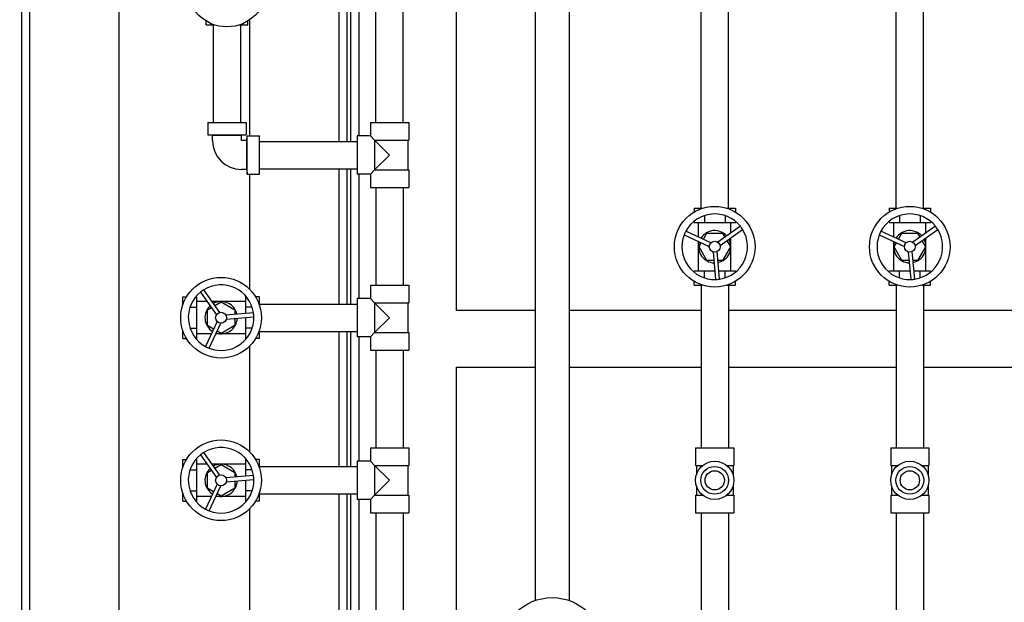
# Model space of a CAD drawing. Header units: inches. Extents: x 24 to 1128, y -94 to 748.
# Tile 23 of 256: x 217 to 247, y 180 to 198. Entities that reach past the tile are written whole.
import ezdxf

# ---------------------------------------------------------------- set-up
doc = ezdxf.new("R2010")
doc.units = ezdxf.units.IN
doc.header["$LTSCALE"] = 32
doc.header["$MEASUREMENT"] = 0
doc.layers.add('Dimension (ANSI)', color=7, linetype='Continuous', lineweight=25)
doc.layers.add('Visible (ANSI)', color=7, linetype='Continuous', lineweight=30)
doc.styles.add('Note Text (ANSI)', font='tahoma.ttf')
doc.dimstyles.new('Architectural (ANSI)', dxfattribs={"dimscale": 32, "dimtxt": 0.125, "dimasz": 0.098425, "dimexe": 0.125, "dimexo": 0.0625, "dimgap": 0.031496, "dimtad": 0, "dimtih": 1, "dimtoh": 1, "dimdec": 4, "dimrnd": 1e-08, "dimzin": 3, "dimdsep": 46, "dimlunit": 4, "dimtxsty": 'Note Text (ANSI)', "dimcen": 0.09, "dimdle": 0.393701, "dimclrd": 256, "dimclre": 256, "dimclrt": 256, "dimadec": 0, "dimazin": 3, "dimtfac": 0.96, "dimtofl": 0, "dimtmove": 0, "dimatfit": 3, "dimfxl": 1, "dimfrac": 2, "dimtolj": 1, "dimtzin": 12, "dimlwd": -1, "dimlwe": -1, "dimarcsym": 0})

# ---------------------------------------------------------------- blocks, each defined once
blk = doc.blocks.new('*D14')
at = {"layer": 'Defpoints', "color": 0, "transparency": 16777216}
for p in [(140.234, 417.109), (59.604, 127.539), (233.983, 127.539)]:
    blk.add_point(p, dxfattribs=at)
at = {"layer": 'Dimension (ANSI)', "transparency": 16777216}
for p, q in [((138.234, 417.109), (55.604, 417.109)), ((59.604, 413.959), (59.604, 254.102)), ((59.604, 130.689), (59.604, 247.035)), ((231.983, 127.539), (55.604, 127.539))]:
    blk.add_line(p, q, dxfattribs=at)
for points in [[(59.079, 413.959), (60.129, 413.959), (59.604, 417.109)], [(59.079, 130.689), (60.129, 130.689), (59.604, 127.539)]]:
    blk.add_solid(points, dxfattribs=at)
at = {"layer": 'Dimension (ANSI)', "transparency": 16777216, "insert": (46.299, 253.094), "char_height": 4, "attachment_point": 1, "style": 'Note Text (ANSI)'}
blk.add_mtext('\\A1;24\'-1 9/16"', dxfattribs=at)

msp = doc.modelspace()

# ---------------------------------------------------------------- linework, layer by layer
at = {"layer": 'Visible (ANSI)'}
for p, q in [((217.17052, 156.59497), (217.17052, 209.38048)), ((217.42052, 156.59497), (217.42052, 209.42081)), ((220.17052, 156.59497), (220.17052, 209.43862)), ((234.00802, 209.40862), (234.00802, 180.39224)), ((232.95802, 209.1), (232.95802, 180.39224)), ((226.92052, 208.71636), (226.92052, 194.50862)), ((227.17052, 208.5952), (227.17052, 194.50862)), ((227.29552, 194.50862), (227.29552, 208.53996)), ((227.54552, 194.67712), (227.54552, 208.4396)), ((238.06302, 192.45083), (238.06302, 208.50909)), ((244.90302, 192.45362), (244.90302, 208.33599)), ((228.06302, 195.08862), (228.06302, 208.27222)), ((228.90302, 195.08862), (228.90302, 208.10711)), ((230.54552, 189.31362), (230.54552, 208.13698)), ((238.90302, 192.45083), (238.90302, 207.67615)), ((244.06302, 192.45362), (244.06302, 207.57478)), ((222.84657, 198.08862), (222.84657, 198.20534)), ((222.84657, 198.08862), (223.10488, 198.08862)), ((223.06302, 198.08862), (223.06302, 195.08862)), ((223.86116, 198.08862), (224.11947, 198.08862)), ((223.90302, 198.08862), (223.90302, 195.08862)), ((224.11947, 198.08862), (224.11947, 198.20534)), ((224.17052, 198.23758), (224.17052, 194.67712)), ((222.89452, 195.08862), (222.89452, 194.70862)), ((222.89452, 195.08862), (224.07152, 195.08862)), ((224.07152, 195.08862), (224.07152, 194.70862)), ((227.89452, 195.08862), (227.89452, 194.67712)), ((227.89452, 195.08862), (229.07152, 195.08862)), ((229.07152, 195.08862), (229.07152, 194.54762)), ((223.04002, 194.69462), (222.89452, 194.70862)), ((222.89452, 194.70862), (224.07152, 194.70862)), ((223.92602, 194.69462), (224.07152, 194.70862)), ((223.04002, 194.69462), (223.92602, 194.69462)), ((223.04002, 194.53162), (223.04002, 194.69462)), ((223.92602, 194.53162), (223.92602, 194.69462)), ((224.08902, 194.53162), (223.92602, 194.53162)), ((224.08902, 194.53162), (224.10302, 194.67712)), ((224.08902, 193.64562), (224.08902, 194.53162)), ((224.10302, 194.67712), (224.48302, 194.67712)), ((224.10302, 193.50012), (224.10302, 194.67712)), ((224.48302, 193.50012), (224.48302, 194.67712)), ((224.48302, 194.50862), (227.48302, 194.50862)), ((227.89452, 194.67712), (227.48302, 194.67712)), ((227.48302, 194.67712), (227.48302, 193.50012)), ((228.02402, 194.54762), (227.89452, 194.67712)), ((228.02402, 194.54762), (228.02402, 193.62962)), ((228.48302, 194.08862), (228.02402, 194.54762)), ((228.02402, 194.54762), (229.07152, 194.54762)), ((229.04677, 194.54762), (229.04677, 193.62962)), ((228.02402, 193.62962), (228.48302, 194.08862)), ((224.08902, 193.64562), (223.92602, 193.64562)), ((224.08902, 193.64562), (224.10302, 193.50012)), ((224.10302, 193.50012), (224.48302, 193.50012)), ((224.17052, 193.50012), (224.17052, 189.97379)), ((224.48302, 193.66862), (227.48302, 193.66862)), ((226.92052, 193.66862), (226.92052, 189.50862)), ((227.17052, 193.66862), (227.17052, 189.50862)), ((227.29552, 189.50862), (227.29552, 193.66862)), ((227.89452, 193.50012), (227.48302, 193.50012)), ((227.54552, 189.67712), (227.54552, 193.50012)), ((227.89452, 193.50012), (228.02402, 193.62962)), ((227.89452, 193.50012), (227.89452, 193.08862)), ((228.02402, 193.62962), (229.07152, 193.62962)), ((229.07152, 193.62962), (229.07152, 193.08862)), ((227.89452, 193.08862), (229.07152, 193.08862)), ((228.06302, 193.08862), (228.06302, 190.08862)), ((228.90302, 193.08862), (228.90302, 190.08862)), ((237.84657, 192.45083), (237.84657, 192.33412)), ((237.84657, 192.45083), (238.10488, 192.45083)), ((238.86116, 192.45083), (239.11947, 192.45083)), ((239.11947, 192.45083), (239.11947, 192.33412)), ((243.84657, 192.45083), (243.84657, 192.33412)), ((243.84657, 192.45083), (244.10488, 192.45083)), ((244.06302, 192.45362), (244.11373, 192.45362)), ((244.85231, 192.45362), (244.90302, 192.45362)), ((244.86116, 192.45083), (245.11947, 192.45083)), ((245.11947, 192.45083), (245.11947, 192.33412)), ((237.84657, 192.05234), (237.84657, 192.01776)), ((237.84657, 192.01776), (238.16479, 192.01776)), ((237.98696, 191.56815), (237.98696, 192.01776)), ((238.16479, 192.22696), (238.16479, 192.01776)), ((238.16479, 192.01776), (238.80124, 192.01776)), ((238.80124, 192.22696), (238.80124, 192.01776)), ((238.80124, 192.01776), (239.11947, 192.01776)), ((238.97908, 191.69441), (238.97908, 192.01776)), ((239.11947, 192.05234), (239.11947, 192.01776)), ((243.84657, 192.05234), (243.84657, 192.01776)), ((243.84657, 192.01776), (244.16479, 192.01776)), ((243.98696, 191.56815), (243.98696, 192.01776)), ((244.16479, 192.22696), (244.16479, 192.01776)), ((244.16479, 192.01776), (244.80124, 192.01776)), ((244.80124, 192.22696), (244.80124, 192.01776)), ((244.80124, 192.01776), (245.11947, 192.01776)), ((244.97908, 191.69441), (244.97908, 192.01776)), ((245.11947, 192.05234), (245.11947, 192.01776)), ((238.36813, 191.39137), (237.59573, 191.7496)), ((238.13315, 191.50035), (238.24151, 191.68803)), ((238.24151, 191.68803), (238.72453, 191.68803)), ((239.27091, 191.89964), (238.57447, 191.40985)), ((238.64581, 191.30841), (239.34225, 191.7982)), ((238.72453, 191.68803), (238.79542, 191.56524)), ((244.36813, 191.39137), (243.59573, 191.7496)), ((244.13315, 191.50035), (244.24151, 191.68803)), ((244.24151, 191.68803), (244.72453, 191.68803)), ((245.27091, 191.89964), (244.57447, 191.40985)), ((244.64581, 191.30841), (245.34225, 191.7982)), ((244.72453, 191.68803), (244.79542, 191.56524)), ((237.54355, 191.6371), (238.31595, 191.27886)), ((237.98696, 190.5217), (237.98696, 191.43145)), ((238, 191.26973), (238.07089, 191.39252)), ((238.85768, 191.45741), (238.96604, 191.26973)), ((238.97908, 190.5217), (238.97908, 191.54279)), ((243.54355, 191.6371), (244.31595, 191.27886)), ((243.98696, 190.5217), (243.98696, 191.43145)), ((244, 191.26973), (244.07089, 191.39252)), ((244.85768, 191.45741), (244.96604, 191.26973)), ((244.97908, 190.5217), (244.97908, 191.54279)), ((238.24151, 190.85142), (238, 191.26973)), ((238.43512, 191.10941), (238.51108, 190.26138)), ((238.6346, 190.27244), (238.55864, 191.12047)), ((238.96604, 191.26973), (238.72453, 190.85142)), ((244.24151, 190.85142), (244, 191.26973)), ((244.43512, 191.10941), (244.51108, 190.26138)), ((244.6346, 190.27244), (244.55864, 191.12047)), ((244.96604, 191.26973), (244.72453, 190.85142)), ((238.45823, 190.85142), (238.24151, 190.85142)), ((238.72453, 190.85142), (238.58274, 190.85142)), ((244.45823, 190.85142), (244.24151, 190.85142)), ((244.72453, 190.85142), (244.58274, 190.85142)), ((237.84657, 190.48711), (237.84657, 190.5217)), ((238.16479, 190.5217), (237.84657, 190.5217)), ((238.48776, 190.5217), (238.16479, 190.5217)), ((238.16479, 190.3125), (238.16479, 190.5217)), ((238.80124, 190.5217), (238.61227, 190.5217)), ((238.80124, 190.3125), (238.80124, 190.5217)), ((239.11947, 190.5217), (238.80124, 190.5217)), ((239.11947, 190.48711), (239.11947, 190.5217)), ((243.84657, 190.48711), (243.84657, 190.5217)), ((244.16479, 190.5217), (243.84657, 190.5217)), ((244.48776, 190.5217), (244.16479, 190.5217)), ((244.16479, 190.3125), (244.16479, 190.5217)), ((244.80124, 190.5217), (244.61227, 190.5217)), ((244.80124, 190.3125), (244.80124, 190.5217)), ((245.11947, 190.5217), (244.80124, 190.5217)), ((245.11947, 190.48711), (245.11947, 190.5217)), ((237.84657, 190.08862), (237.84657, 190.20534)), ((239.11947, 190.08862), (239.11947, 190.20534)), ((243.84657, 190.08862), (243.84657, 190.20534)), ((245.11947, 190.08862), (245.11947, 190.20534)), ((222.672, 189.87651), (223.1618, 189.18007)), ((223.26324, 189.25142), (222.77344, 189.94785)), ((227.89452, 190.08862), (227.89452, 189.67712)), ((227.89452, 190.08862), (229.07152, 190.08862)), ((229.07152, 190.08862), (229.07152, 189.54762)), ((237.84657, 190.08862), (238.10488, 190.08862)), ((238.06302, 190.08862), (238.06302, 185.08862)), ((238.86116, 190.08862), (239.11947, 190.08862)), ((238.90302, 190.08862), (238.90302, 185.08862)), ((243.84657, 190.08862), (244.10488, 190.08862)), ((244.06302, 190.08862), (244.06302, 185.08862)), ((244.86116, 190.08862), (245.11947, 190.08862)), ((244.90302, 190.08862), (244.90302, 185.08862)), ((222.12081, 189.72507), (222.23753, 189.72507)), ((222.12081, 189.46676), (222.12081, 189.72507)), ((222.5193, 189.72507), (222.55389, 189.72507)), ((222.55389, 189.40685), (222.55389, 189.72507)), ((222.87724, 189.58469), (222.55389, 189.58469)), ((224.04995, 189.58469), (223.02885, 189.58469)), ((223.11423, 189.46328), (223.30192, 189.57164)), ((223.30192, 189.57164), (223.72022, 189.33013)), ((224.08454, 189.72507), (224.04995, 189.72507)), ((224.04995, 189.72507), (224.04995, 189.40685)), ((224.48302, 189.72507), (224.36631, 189.72507)), ((224.48302, 189.46676), (224.48302, 189.72507)), ((227.89452, 189.67712), (227.48302, 189.67712)), ((227.48302, 189.67712), (227.48302, 188.50012)), ((228.02402, 189.54762), (227.89452, 189.67712)), ((222.34469, 189.40685), (222.55389, 189.40685)), ((222.55389, 188.7704), (222.55389, 189.40685)), ((222.88361, 189.33013), (223.0064, 189.40103)), ((222.88361, 188.84711), (222.88361, 189.33013)), ((223.72022, 189.33013), (223.72022, 189.18835)), ((224.25915, 189.40685), (224.04995, 189.40685)), ((224.04995, 189.40685), (224.04995, 189.21788)), ((224.48302, 189.50862), (227.48302, 189.50862)), ((228.02402, 189.54762), (228.02402, 188.62962)), ((228.48302, 189.08862), (228.02402, 189.54762)), ((228.02402, 189.54762), (229.07152, 189.54762)), ((229.04677, 189.54762), (229.04677, 188.62962)), ((232.95802, 189.31362), (230.54552, 189.31362)), ((238.06302, 189.31362), (234.00802, 189.31362)), ((244.06302, 189.31362), (238.90302, 189.31362)), ((249.06302, 189.31362), (244.90302, 189.31362)), ((223.18028, 188.97373), (222.82204, 188.20134)), ((224.2992, 189.24021), (223.45117, 189.16425)), ((223.46224, 189.04073), (224.31027, 189.11668)), ((223.72022, 189.06384), (223.72022, 188.84711)), ((224.04995, 189.09337), (224.04995, 188.7704)), ((228.02402, 188.62962), (228.48302, 189.08862)), ((222.12081, 188.45218), (222.12081, 188.71049)), ((222.34469, 188.7704), (222.55389, 188.7704)), ((222.55389, 188.45218), (222.55389, 188.7704)), ((223.0713, 188.73875), (222.88361, 188.84711)), ((222.93455, 188.14916), (223.29278, 188.92155)), ((223.30192, 188.60561), (223.17913, 188.6765)), ((223.72022, 188.84711), (223.30192, 188.60561)), ((224.25915, 188.7704), (224.04995, 188.7704)), ((224.04995, 188.7704), (224.04995, 188.45218)), ((224.48302, 188.45218), (224.48302, 188.71049)), ((224.48302, 188.66862), (227.48302, 188.66862)), ((226.92052, 188.66862), (226.92052, 184.50862)), ((227.17052, 188.66862), (227.17052, 184.50862)), ((227.29552, 184.50862), (227.29552, 188.66862)), ((222.12081, 188.45218), (222.23753, 188.45218)), ((222.5193, 188.45218), (222.55389, 188.45218)), ((223.00349, 188.59256), (222.55389, 188.59256)), ((224.04995, 188.59256), (223.1402, 188.59256)), ((224.08454, 188.45218), (224.04995, 188.45218)), ((224.48302, 188.45218), (224.36631, 188.45218)), ((227.89452, 188.50012), (227.48302, 188.50012)), ((227.54552, 184.67712), (227.54552, 188.50012)), ((227.89452, 188.50012), (228.02402, 188.62962)), ((227.89452, 188.50012), (227.89452, 188.08862)), ((228.02402, 188.62962), (229.07152, 188.62962)), ((229.07152, 188.62962), (229.07152, 188.08862)), ((224.17052, 188.20346), (224.17052, 184.97379)), ((227.89452, 188.08862), (229.07152, 188.08862)), ((228.06302, 188.08862), (228.06302, 185.08862)), ((228.90302, 188.08862), (228.90302, 185.08862)), ((230.54552, 187.56362), (232.95802, 187.56362)), ((230.54552, 167.59502), (230.54552, 187.56362)), ((234.00802, 187.56362), (238.06302, 187.56362)), ((238.90302, 187.56362), (244.06302, 187.56362)), ((244.90302, 187.56362), (249.06302, 187.56362)), ((227.89452, 185.08862), (227.89452, 184.67712)), ((227.89452, 185.08862), (229.07152, 185.08862)), ((229.07152, 185.08862), (229.07152, 184.54762)), ((237.89452, 185.08862), (237.89452, 184.54762)), ((237.89452, 185.08862), (239.07152, 185.08862)), ((239.07152, 185.08862), (239.07152, 184.54762)), ((243.89452, 185.08862), (243.89452, 184.54762)), ((243.89452, 185.08862), (245.07152, 185.08862)), ((245.07152, 185.08862), (245.07152, 184.54762)), ((222.12081, 184.72507), (222.23753, 184.72507)), ((222.12081, 184.46676), (222.12081, 184.72507)), ((222.5193, 184.72507), (222.55389, 184.72507)), ((222.55389, 184.40685), (222.55389, 184.72507)), ((222.672, 184.87651), (223.1618, 184.18007)), ((223.26324, 184.25142), (222.77344, 184.94785)), ((224.08454, 184.72507), (224.04995, 184.72507)), ((224.04995, 184.72507), (224.04995, 184.40685)), ((224.48302, 184.72507), (224.36631, 184.72507)), ((224.48302, 184.46676), (224.48302, 184.72507)), ((222.87724, 184.58469), (222.55389, 184.58469)), ((224.04995, 184.58469), (223.02885, 184.58469)), ((223.11423, 184.46328), (223.30192, 184.57164)), ((223.30192, 184.57164), (223.72022, 184.33013)), ((224.48302, 184.50862), (227.48302, 184.50862)), ((227.89452, 184.67712), (227.48302, 184.67712)), ((227.48302, 184.67712), (227.48302, 183.50012)), ((228.02402, 184.54762), (227.89452, 184.67712)), ((228.02402, 184.54762), (228.02402, 183.62962)), ((228.48302, 184.08862), (228.02402, 184.54762)), ((228.02402, 184.54762), (229.07152, 184.54762)), ((229.04677, 184.54762), (229.04677, 183.62962)), ((237.89452, 184.54762), (238.11471, 184.54762)), ((237.91927, 184.54762), (237.91927, 184.2575)), ((238.85133, 184.54762), (239.07152, 184.54762)), ((239.04677, 184.54762), (239.04677, 184.2575)), ((243.89452, 184.54762), (244.11471, 184.54762)), ((243.91927, 184.54762), (243.91927, 184.2575)), ((244.85133, 184.54762), (245.07152, 184.54762)), ((245.04677, 184.54762), (245.04677, 184.2575)), ((222.34469, 184.40685), (222.55389, 184.40685)), ((222.55389, 183.7704), (222.55389, 184.40685)), ((222.88361, 184.33013), (223.0064, 184.40103)), ((222.88361, 183.84711), (222.88361, 184.33013)), ((224.2992, 184.24021), (223.45117, 184.16425)), ((223.46224, 184.04073), (224.31027, 184.11668)), ((223.72022, 184.33013), (223.72022, 184.18835)), ((224.25915, 184.40685), (224.04995, 184.40685)), ((224.04995, 184.40685), (224.04995, 184.21788)), ((223.18028, 183.97373), (222.82204, 183.20134)), ((223.0713, 183.73875), (222.88361, 183.84711)), ((222.93455, 183.14916), (223.29278, 183.92155)), ((223.72022, 183.84711), (223.30192, 183.60561)), ((223.72022, 184.06384), (223.72022, 183.84711)), ((224.04995, 184.09337), (224.04995, 183.7704)), ((228.02402, 183.62962), (228.48302, 184.08862)), ((237.91927, 183.91975), (237.91927, 183.62962)), ((239.04677, 183.91975), (239.04677, 183.62962)), ((243.91927, 183.91975), (243.91927, 183.62962)), ((245.04677, 183.91975), (245.04677, 183.62962)), ((222.12081, 183.45218), (222.12081, 183.71049)), ((222.34469, 183.7704), (222.55389, 183.7704)), ((222.55389, 183.45218), (222.55389, 183.7704)), ((223.00349, 183.59256), (222.55389, 183.59256)), ((224.04995, 183.59256), (223.1402, 183.59256)), ((223.30192, 183.60561), (223.17913, 183.6765)), ((224.25915, 183.7704), (224.04995, 183.7704)), ((224.04995, 183.7704), (224.04995, 183.45218)), ((224.48302, 183.45218), (224.48302, 183.71049)), ((224.48302, 183.66862), (227.48302, 183.66862)), ((226.92052, 183.66862), (226.92052, 167.59502)), ((227.17052, 183.66862), (227.17052, 167.59502)), ((227.29552, 179.26506), (227.29552, 183.66862)), ((227.89452, 183.50012), (228.02402, 183.62962)), ((228.02402, 183.62962), (229.07152, 183.62962)), ((229.07152, 183.62962), (229.07152, 183.08862)), ((237.89452, 183.62962), (237.89452, 183.08862)), ((237.89452, 183.62962), (238.11471, 183.62962)), ((238.85133, 183.62962), (239.07152, 183.62962)), ((239.07152, 183.62962), (239.07152, 183.08862)), ((243.89452, 183.62962), (243.89452, 183.08862)), ((243.89452, 183.62962), (244.11471, 183.62962)), ((244.85133, 183.62962), (245.07152, 183.62962)), ((245.07152, 183.62962), (245.07152, 183.08862)), ((222.12081, 183.45218), (222.23753, 183.45218)), ((222.5193, 183.45218), (222.55389, 183.45218)), ((224.08454, 183.45218), (224.04995, 183.45218)), ((224.17052, 183.20346), (224.17052, 167.59502)), ((224.48302, 183.45218), (224.36631, 183.45218)), ((227.89452, 183.50012), (227.48302, 183.50012)), ((227.54552, 179.71936), (227.54552, 183.50012)), ((227.89452, 183.50012), (227.89452, 183.08862)), ((227.89452, 183.08862), (229.07152, 183.08862)), ((228.06302, 183.08862), (228.06302, 180.08862)), ((228.90302, 183.08862), (228.90302, 180.08862)), ((237.89452, 183.08862), (239.07152, 183.08862)), ((238.06302, 183.08862), (238.06302, 180.08862)), ((238.90302, 183.08862), (238.90302, 180.08862)), ((243.89452, 183.08862), (245.07152, 183.08862)), ((244.06302, 183.08862), (244.06302, 180.08862)), ((244.90302, 183.08862), (244.90302, 180.08862))]:
    msp.add_line(p, q, dxfattribs=at)
for centre, radius in [((223.48302, 199.26973), 1.24016), ((238.48302, 191.26973), 1.24016), ((244.48302, 191.26973), 1.24016), ((238.48302, 191.26973), 0.16732), ((244.48302, 191.26973), 0.16732), ((223.30192, 189.08862), 1.24016), ((223.30192, 189.08862), 0.16732), ((223.30192, 184.08862), 1.24016), ((238.48302, 184.08862), 0.5885), ((238.48302, 184.08862), 0.4275), ((244.48302, 184.08862), 0.5885), ((244.48302, 184.08862), 0.4275), ((223.30192, 184.08862), 0.16732), ((238.48302, 184.08862), 0.296), ((244.48302, 184.08862), 0.296), ((233.48302, 178.90752), 1.5748)]:
    msp.add_circle(centre, radius, dxfattribs=at)
for centre, radius, start, end in [((223.92602, 194.53162), 0.886, 180, 270), ((238.48302, 191.26973), 1.00874, 38.642414, 151.593963), ((244.48302, 191.26973), 1.00874, 38.642414, 151.593963), ((238.48302, 191.26973), 1.00874, 151.593963, 158.642414), ((238.48302, 191.26973), 0.49606, 42.298945, 147.937433), ((238.48302, 191.26973), 1.00874, 278.642414, 31.593963), ((238.48302, 191.26973), 1.00874, 31.593963, 38.642414), ((244.48302, 191.26973), 1.00874, 151.593963, 158.642414), ((244.48302, 191.26973), 0.49606, 42.298945, 147.937433), ((244.48302, 191.26973), 1.00874, 278.642414, 31.593963), ((244.48302, 191.26973), 1.00874, 31.593963, 38.642414), ((238.48302, 191.26973), 1.00874, 158.642414, 271.593963), ((238.48302, 191.26973), 0.49606, 162.298945, 267.937433), ((238.48302, 191.26973), 0.49606, 282.298945, 27.937433), ((244.48302, 191.26973), 1.00874, 158.642414, 271.593963), ((244.48302, 191.26973), 0.49606, 162.298945, 267.937433), ((244.48302, 191.26973), 0.49606, 282.298945, 27.937433), ((238.48302, 191.26973), 1.00874, 271.593963, 278.642414), ((244.48302, 191.26973), 1.00874, 271.593963, 278.642414), ((223.30192, 189.08862), 1.00874, 128.642414, 241.593963), ((223.30192, 189.08862), 1.00874, 121.593963, 128.642414), ((223.30192, 189.08862), 1.00874, 8.642414, 121.593963), ((223.30192, 189.08862), 0.49606, 12.298945, 117.937433), ((223.30192, 189.08862), 0.49606, 132.298945, 237.937433), ((223.30192, 189.08862), 1.00874, 248.642414, 1.593963), ((223.30192, 189.08862), 0.49606, 252.298945, 357.937433), ((223.30192, 189.08862), 1.00874, 1.593963, 8.642414), ((223.30192, 189.08862), 1.00874, 241.593963, 248.642414), ((223.30192, 184.08862), 1.00874, 8.642414, 121.593963), ((223.30192, 184.08862), 1.00874, 128.642414, 241.593963), ((223.30192, 184.08862), 1.00874, 121.593963, 128.642414), ((223.30192, 184.08862), 0.49606, 132.298945, 237.937433), ((223.30192, 184.08862), 0.49606, 12.298945, 117.937433), ((223.30192, 184.08862), 1.00874, 248.642414, 1.593963), ((223.30192, 184.08862), 1.00874, 1.593963, 8.642414), ((223.30192, 184.08862), 0.49606, 252.298945, 357.937433), ((223.30192, 184.08862), 1.00874, 241.593963, 248.642414)]:
    msp.add_arc(centre, radius, start, end, dxfattribs=at)

# ---------------------------------------------------------------- dimensions: what is measured, and where the dimension line sits
at = {"layer": 'Dimension (ANSI)'}
dim = msp.add_linear_dim(base=(59.6041, 127.53942), p1=(140.23402, 417.10862), p2=(233.98302, 127.53942), angle=90, dimstyle='Architectural (ANSI)', override={"dimgap": 0.031496, "dimdec": 4, "dimlfac": 1, "dimtol": 0, "dimlim": 0, "dimtp": 0, "dimtm": 0, "dimtdec": 2, "dimatfit": 1}, dxfattribs=at)
dim.commit()
dim.dimension.update_dxf_attribs({"geometry": '*D14', "text_midpoint": (59.6041, 250.56851), "dimtype": 160})

doc.saveas('drawing.dxf')
